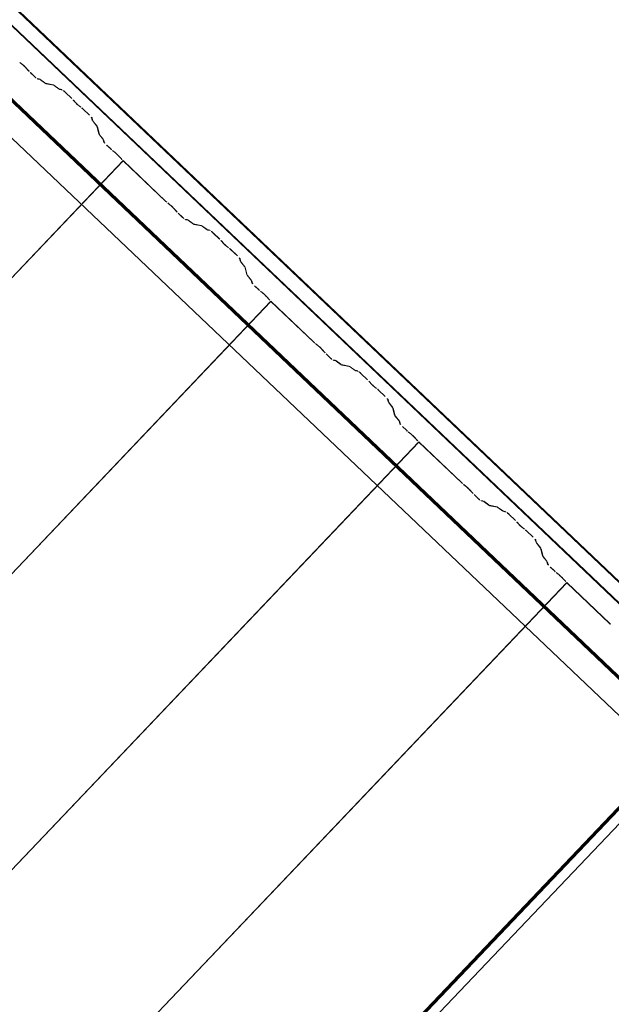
# Model space of a CAD drawing. Header units: metres. Extents: x 32343131.6 to 32343183.7, y 5699223.3 to 5699275.1.
# Tile 173 of 190: x 32343173.7 to 32343174.8, y 5699249.2 to 5699251. Entities that reach past the tile are written whole.
import ezdxf

# ---------------------------------------------------------------- set-up
doc = ezdxf.new("R2010")
doc.units = ezdxf.units.M
doc.layers.add('0-1', color=7, linetype='Continuous', lineweight=5)
for name, color, linetype, lineweight, true_color in [('A-ROOF-1', 7, 'Continuous', 5, 0xcccccc), ('E-POWR-CNDT-1', 5, 'Continuous', 70, 0x0000ff), ('S-BEAM-1', 7, 'Continuous', 5, 0xcccccc)]:
    doc.layers.add(name, color=color, linetype=linetype, lineweight=lineweight, true_color=true_color)

# ---------------------------------------------------------------- blocks, each defined once
blk = doc.blocks.new('Wasserleitblech - Wasserleitblech-3545865-TGA_190_LP5_GR_DA-TGA-01_G_')
at = {"layer": 'A-ROOF-1'}
for p, q in [((105.953, -7.7157), (71.177, 25.3695)), ((71.1777, 25.3702), (105.9537, -7.715)), ((105.9336, -7.7361), (71.1576, 25.3491)), ((105.9341, -7.7355), (71.1582, 25.3497)), ((97.0963, 0.4653), (91.352, 5.9303)), ((97.0963, 0.4653), (91.352, 5.9303))]:
    blk.add_line(p, q, dxfattribs=at)
blk = doc.blocks.new('ARC_190_LPX_FM_Stellplätze_rvt-1-TGA_190_LP5_GR_DA-TGA-01_G_')
at = {"layer": 'S-BEAM-1'}
for p, q in [((32343173.704, 5699250.9074), (32343173.7088, 5699250.9036)), ((32343173.7095, 5699250.9028), (32343173.7047, 5699250.9066)), ((32343173.7196, 5699250.8924), (32343173.7156, 5699250.897)), ((32343173.7164, 5699250.8963), (32343173.7205, 5699250.8918)), ((32343173.7309, 5699250.8815), (32343173.7233, 5699250.8886)), ((32343173.7234, 5699250.8887), (32343173.731, 5699250.8816)), ((32343173.7356, 5699250.8778), (32343173.74, 5699250.8769)), ((32343173.7411, 5699250.8759), (32343173.7366, 5699250.8768)), ((32343173.741, 5699250.8763), (32343173.7502, 5699250.8697)), ((32343173.7511, 5699250.8688), (32343173.7419, 5699250.8754)), ((32343173.751, 5699250.8692), (32343173.7655, 5699250.8663)), ((32343173.7666, 5699250.8652), (32343173.7521, 5699250.8682)), ((32343173.7665, 5699250.8657), (32343173.7757, 5699250.859)), ((32343173.7766, 5699250.8581), (32343173.7673, 5699250.8648)), ((32343173.7765, 5699250.8586), (32343173.7814, 5699250.8576)), ((32343173.7825, 5699250.8565), (32343173.7776, 5699250.8575)), ((32343173.7994, 5699250.841), (32343173.7871, 5699250.8528)), ((32343173.7872, 5699250.8529), (32343173.7995, 5699250.8411)), ((32343173.8047, 5699250.8353), (32343173.8029, 5699250.8375)), ((32343173.8038, 5699250.8367), (32343173.8056, 5699250.8345)), ((32343173.8128, 5699250.8276), (32343173.8151, 5699250.826)), ((32343173.8159, 5699250.825), (32343173.8136, 5699250.8267)), ((32343173.8197, 5699250.8219), (32343173.8321, 5699250.8102)), ((32343173.832, 5699250.8101), (32343173.8197, 5699250.8218)), ((32343173.8372, 5699250.8008), (32343173.836, 5699250.8056)), ((32343173.8371, 5699250.8046), (32343173.8383, 5699250.7998)), ((32343173.845, 5699250.7909), (32343173.8379, 5699250.7998)), ((32343173.8388, 5699250.799), (32343173.8459, 5699250.7901)), ((32343173.8491, 5699250.7759), (32343173.8455, 5699250.7902)), ((32343173.8466, 5699250.7892), (32343173.8502, 5699250.7748)), ((32343173.8569, 5699250.766), (32343173.8497, 5699250.7749)), ((32343173.8507, 5699250.7741), (32343173.8578, 5699250.7652)), ((32343173.8585, 5699250.7609), (32343173.8574, 5699250.7653)), ((32343173.8585, 5699250.7642), (32343173.8596, 5699250.7598)), ((32343173.871, 5699250.7482), (32343173.8635, 5699250.7553)), ((32343173.8636, 5699250.7554), (32343173.8711, 5699250.7483)), ((32343173.8743, 5699250.7455), (32343173.879, 5699250.7417)), ((32343173.8797, 5699250.7409), (32343173.875, 5699250.7447)), ((32343165.6313, 5699242.0422), (32343173.8936, 5699250.7267)), ((32343165.6313, 5699242.0422), (32343173.8936, 5699250.7267)), ((32343165.6314, 5699242.0422), (32343173.8937, 5699250.7268)), ((32343165.6314, 5699242.0422), (32343173.8937, 5699250.7268)), ((32343173.8899, 5699250.7305), (32343173.8859, 5699250.735)), ((32343173.8867, 5699250.7344), (32343173.8907, 5699250.7298)), ((32343173.8936, 5699250.7267), (32343173.8937, 5699250.7268)), ((32343173.8937, 5699250.7268), (32343173.8936, 5699250.7267)), ((32343173.9724, 5699250.6517), (32343173.8936, 5699250.7267)), ((32343173.8937, 5699250.7268), (32343173.9725, 5699250.6518)), ((32343173.9757, 5699250.649), (32343173.9804, 5699250.6452)), ((32343173.9812, 5699250.6444), (32343173.9764, 5699250.6482)), ((32343173.9913, 5699250.634), (32343173.9873, 5699250.6385)), ((32343173.9881, 5699250.6379), (32343173.9922, 5699250.6333)), ((32343174.0025, 5699250.623), (32343173.995, 5699250.6302)), ((32343173.9951, 5699250.6303), (32343174.0026, 5699250.6231)), ((32343174.0073, 5699250.6193), (32343174.0117, 5699250.6184)), ((32343174.0128, 5699250.6174), (32343174.0083, 5699250.6183)), ((32343174.0127, 5699250.6179), (32343174.0219, 5699250.6112)), ((32343174.0228, 5699250.6103), (32343174.0136, 5699250.6169)), ((32343174.0227, 5699250.6107), (32343174.0372, 5699250.6078)), ((32343174.0382, 5699250.6068), (32343174.0238, 5699250.6097)), ((32343174.0382, 5699250.6072), (32343174.0474, 5699250.6006)), ((32343174.0482, 5699250.5996), (32343174.039, 5699250.6063)), ((32343174.0482, 5699250.6001), (32343174.0531, 5699250.5991)), ((32343174.0542, 5699250.5981), (32343174.0492, 5699250.5991)), ((32343174.0711, 5699250.5826), (32343174.0588, 5699250.5943)), ((32343174.0589, 5699250.5944), (32343174.0712, 5699250.5827)), ((32343174.0763, 5699250.5768), (32343174.0746, 5699250.579)), ((32343174.0755, 5699250.5782), (32343174.0773, 5699250.576)), ((32343174.0845, 5699250.5692), (32343174.0868, 5699250.5675)), ((32343174.0876, 5699250.5666), (32343174.0853, 5699250.5682)), ((32343174.1037, 5699250.5516), (32343174.0913, 5699250.5633)), ((32343174.0914, 5699250.5634), (32343174.1038, 5699250.5517)), ((32343174.1089, 5699250.5423), (32343174.1077, 5699250.5472)), ((32343174.1088, 5699250.5462), (32343174.11, 5699250.5413)), ((32343174.1166, 5699250.5325), (32343174.1095, 5699250.5413)), ((32343174.1105, 5699250.5405), (32343174.1176, 5699250.5316)), ((32343174.1208, 5699250.5174), (32343174.1172, 5699250.5317)), ((32343174.1182, 5699250.5307), (32343174.1219, 5699250.5164)), ((32343174.1285, 5699250.5075), (32343174.1214, 5699250.5164)), ((32343174.1224, 5699250.5156), (32343174.1295, 5699250.5067)), ((32343174.1302, 5699250.5024), (32343174.129, 5699250.5068)), ((32343174.1301, 5699250.5058), (32343174.1313, 5699250.5014)), ((32343174.1427, 5699250.4897), (32343174.1352, 5699250.4968)), ((32343174.1353, 5699250.4969), (32343174.1428, 5699250.4898)), ((32343174.1459, 5699250.487), (32343174.1507, 5699250.4832)), ((32343174.1514, 5699250.4824), (32343174.1467, 5699250.4862)), ((32343165.903, 5699241.7837), (32343174.1653, 5699250.4682)), ((32343165.903, 5699241.7837), (32343174.1653, 5699250.4682)), ((32343165.9031, 5699241.7838), (32343174.1654, 5699250.4683)), ((32343165.9031, 5699241.7838), (32343174.1654, 5699250.4683)), ((32343174.1616, 5699250.472), (32343174.1576, 5699250.4765)), ((32343174.1584, 5699250.4759), (32343174.1624, 5699250.4713)), ((32343174.1653, 5699250.4682), (32343174.1654, 5699250.4683)), ((32343174.1654, 5699250.4683), (32343174.1653, 5699250.4682)), ((32343174.2441, 5699250.3932), (32343174.1653, 5699250.4682)), ((32343174.1654, 5699250.4683), (32343174.2442, 5699250.3933)), ((32343174.2474, 5699250.3905), (32343174.2521, 5699250.3867)), ((32343174.2528, 5699250.3859), (32343174.2481, 5699250.3897)), ((32343174.263, 5699250.3755), (32343174.259, 5699250.38)), ((32343174.2598, 5699250.3794), (32343174.2638, 5699250.3748)), ((32343174.2742, 5699250.3645), (32343174.2667, 5699250.3717)), ((32343174.2668, 5699250.3718), (32343174.2743, 5699250.3646)), ((32343174.2789, 5699250.3609), (32343174.2834, 5699250.36)), ((32343174.2845, 5699250.3589), (32343174.28, 5699250.3598)), ((32343174.2844, 5699250.3594), (32343174.2936, 5699250.3527)), ((32343174.2945, 5699250.3518), (32343174.2853, 5699250.3585)), ((32343174.2944, 5699250.3523), (32343174.3089, 5699250.3493)), ((32343174.3099, 5699250.3483), (32343174.2955, 5699250.3512)), ((32343174.3099, 5699250.3487), (32343174.3191, 5699250.3421)), ((32343174.3199, 5699250.3412), (32343174.3107, 5699250.3478)), ((32343174.3199, 5699250.3416), (32343174.3248, 5699250.3406)), ((32343174.3259, 5699250.3396), (32343174.3209, 5699250.3406)), ((32343174.3428, 5699250.3241), (32343174.3305, 5699250.3358)), ((32343174.3306, 5699250.3359), (32343174.3429, 5699250.3242)), ((32343174.348, 5699250.3183), (32343174.3462, 5699250.3205)), ((32343174.3472, 5699250.3197), (32343174.349, 5699250.3175)), ((32343174.3562, 5699250.3107), (32343174.3584, 5699250.309)), ((32343174.3593, 5699250.3081), (32343174.357, 5699250.3098)), ((32343174.3754, 5699250.2931), (32343174.363, 5699250.3048)), ((32343174.3631, 5699250.3049), (32343174.3754, 5699250.2932)), ((32343174.3806, 5699250.2838), (32343174.3794, 5699250.2887)), ((32343174.3804, 5699250.2877), (32343174.3817, 5699250.2828)), ((32343174.3883, 5699250.274), (32343174.3812, 5699250.2828)), ((32343174.3822, 5699250.282), (32343174.3893, 5699250.2732)), ((32343174.3925, 5699250.2589), (32343174.3888, 5699250.2732)), ((32343174.3899, 5699250.2722), (32343174.3936, 5699250.2579)), ((32343174.4002, 5699250.2491), (32343174.3931, 5699250.2579)), ((32343174.3941, 5699250.2571), (32343174.4012, 5699250.2483)), ((32343174.4019, 5699250.2439), (32343174.4007, 5699250.2483)), ((32343174.4018, 5699250.2473), (32343174.4029, 5699250.2429)), ((32343174.4069, 5699250.2385), (32343174.4145, 5699250.2313)), ((32343174.4144, 5699250.2312), (32343174.4069, 5699250.2384)), ((32343174.4176, 5699250.2285), (32343174.4224, 5699250.2247)), ((32343174.4231, 5699250.2239), (32343174.4183, 5699250.2277)), ((32343174.4333, 5699250.2135), (32343174.4292, 5699250.2181)), ((32343174.4301, 5699250.2174), (32343174.4341, 5699250.2128)), ((32343166.1747, 5699241.5252), (32343174.437, 5699250.2097)), ((32343166.1747, 5699241.5252), (32343174.437, 5699250.2097)), ((32343166.1748, 5699241.5253), (32343174.4371, 5699250.2098)), ((32343166.1748, 5699241.5253), (32343174.4371, 5699250.2098)), ((32343174.437, 5699250.2097), (32343174.4371, 5699250.2098)), ((32343174.4371, 5699250.2098), (32343174.437, 5699250.2097)), ((32343174.5158, 5699250.1347), (32343174.437, 5699250.2097)), ((32343174.4371, 5699250.2098), (32343174.5159, 5699250.1348)), ((32343174.5191, 5699250.132), (32343174.5238, 5699250.1282)), ((32343174.5245, 5699250.1274), (32343174.5198, 5699250.1312)), ((32343174.5347, 5699250.117), (32343174.5307, 5699250.1216)), ((32343174.5315, 5699250.1209), (32343174.5355, 5699250.1163)), ((32343174.5459, 5699250.1061), (32343174.5384, 5699250.1132)), ((32343174.5385, 5699250.1133), (32343174.546, 5699250.1062)), ((32343174.5506, 5699250.1024), (32343174.5551, 5699250.1015)), ((32343174.5561, 5699250.1004), (32343174.5517, 5699250.1014)), ((32343174.5561, 5699250.1009), (32343174.5653, 5699250.0942)), ((32343174.5661, 5699250.0933), (32343174.5569, 5699250.1)), ((32343174.5661, 5699250.0938), (32343174.5806, 5699250.0908)), ((32343174.5816, 5699250.0898), (32343174.5671, 5699250.0927)), ((32343174.5815, 5699250.0903), (32343174.5908, 5699250.0836)), ((32343174.5916, 5699250.0827), (32343174.5824, 5699250.0893)), ((32343174.5916, 5699250.0831), (32343174.5965, 5699250.0821)), ((32343174.5976, 5699250.0811), (32343174.5926, 5699250.0821)), ((32343174.6145, 5699250.0656), (32343174.6022, 5699250.0773)), ((32343174.6023, 5699250.0774), (32343174.6146, 5699250.0657)), ((32343174.6197, 5699250.0598), (32343174.6179, 5699250.062)), ((32343174.6189, 5699250.0612), (32343174.6207, 5699250.059)), ((32343174.6278, 5699250.0522), (32343174.6301, 5699250.0505)), ((32343174.631, 5699250.0496), (32343174.6287, 5699250.0513)), ((32343174.647, 5699250.0346), (32343174.6347, 5699250.0464)), ((32343174.6348, 5699250.0465), (32343174.6471, 5699250.0347)), ((32343174.6523, 5699250.0253), (32343174.651, 5699250.0302)), ((32343174.6521, 5699250.0292), (32343174.6534, 5699250.0243)), ((32343174.66, 5699250.0155), (32343174.6529, 5699250.0244)), ((32343174.6539, 5699250.0236), (32343174.661, 5699250.0147)), ((32343174.6642, 5699250.0004), (32343174.6605, 5699250.0147)), ((32343174.6616, 5699250.0137), (32343174.6653, 5699249.9994)), ((32343174.6719, 5699249.9906), (32343174.6648, 5699249.9995)), ((32343174.6658, 5699249.9986), (32343174.6729, 5699249.9898)), ((32343174.6735, 5699249.9854), (32343174.6724, 5699249.9898)), ((32343174.6735, 5699249.9888), (32343174.6746, 5699249.9844)), ((32343174.6861, 5699249.9727), (32343174.6785, 5699249.9799)), ((32343174.6786, 5699249.98), (32343174.6861, 5699249.9728)), ((32343174.6893, 5699249.97), (32343174.6941, 5699249.9662)), ((32343174.6948, 5699249.9654), (32343174.69, 5699249.9692)), ((32343166.4464, 5699241.2667), (32343174.7087, 5699249.9512)), ((32343166.4464, 5699241.2667), (32343174.7087, 5699249.9512)), ((32343166.4465, 5699241.2668), (32343174.7088, 5699249.9513)), ((32343166.4465, 5699241.2668), (32343174.7088, 5699249.9513)), ((32343174.705, 5699249.955), (32343174.7009, 5699249.9596)), ((32343174.7018, 5699249.9589), (32343174.7058, 5699249.9544)), ((32343174.7087, 5699249.9512), (32343174.7088, 5699249.9513)), ((32343174.7088, 5699249.9513), (32343174.7087, 5699249.9512)), ((32343174.7875, 5699249.8762), (32343174.7087, 5699249.9512)), ((32343174.7088, 5699249.9513), (32343174.7876, 5699249.8763)), ((32343166.8114, 5699241.1063), (32343174.8983, 5699249.6066)), ((32343166.8114, 5699241.1063), (32343174.8983, 5699249.6066)), ((32343166.8114, 5699241.1063), (32343174.8983, 5699249.6066)), ((32343166.8114, 5699241.1063), (32343174.8983, 5699249.6066))]:
    blk.add_line(p, q, dxfattribs=at)
for centre, major_axis, ratio, start_param, end_param in [((32343173.7123, 5699250.8997), (-0.00543, 0.00517), 0.087156, 3.927882, 5.496895), ((32343173.7123, 5699250.8997), (-0.00435, 0.00414), 0.087156, 3.927882, 5.496895), ((32343173.7238, 5699250.8891), (-0.00543, 0.00517), 0.087156, 0.786293, 1.570797), ((32343173.7238, 5699250.8891), (-0.00435, 0.00414), 0.087156, 0.78629, 1.570796), ((32343173.7313, 5699250.882), (-0.00543, 0.00517), 0.087156, 1.570797, 3.003604), ((32343173.7313, 5699250.882), (-0.00435, 0.00414), 0.087156, 1.570797, 3.003601), ((32343173.7453, 5699250.8717), (-0.00543, 0.00517), 0.087156, 5.711274, 6.145196), ((32343173.7453, 5699250.8717), (-0.00435, 0.00414), 0.087156, 5.711273, 6.1452), ((32343173.7468, 5699250.8734), (-0.00435, 0.00414), 0.087156, 2.56968, 3.003598), ((32343173.7468, 5699250.8734), (-0.00543, 0.00517), 0.087156, 2.569685, 3.003604), ((32343173.7708, 5699250.8611), (-0.00543, 0.00517), 0.087156, 5.711274, 6.145196), ((32343173.7708, 5699250.8611), (-0.00435, 0.00414), 0.087156, 5.711273, 6.145197), ((32343173.7722, 5699250.8627), (-0.00435, 0.00414), 0.087156, 2.56968, 3.003601), ((32343173.7722, 5699250.8627), (-0.00543, 0.00517), 0.087156, 2.569685, 3.003604), ((32343173.7867, 5699250.8524), (-0.00543, 0.00517), 0.087156, 4.712389, 6.145196), ((32343173.7867, 5699250.8524), (-0.00435, 0.00414), 0.087156, 4.712389, 6.145195), ((32343173.7991, 5699250.8407), (-0.00435, 0.00414), 0.087156, 3.74101, 4.712389), ((32343173.7991, 5699250.8407), (-0.00543, 0.00517), 0.087156, 3.741008, 4.712389), ((32343173.8094, 5699250.8313), (-0.00543, 0.00517), 0.087156, 0.599418, 2.542176), ((32343173.8094, 5699250.8313), (-0.00435, 0.00414), 0.087156, 0.599417, 2.54218), ((32343173.8193, 5699250.8214), (-0.00543, 0.00517), 0.087155, 4.712389, 5.683768), ((32343173.8193, 5699250.8214), (-0.00435, 0.00414), 0.087155, 4.712389, 5.683768), ((32343173.8316, 5699250.8097), (-0.00435, 0.00414), 0.087156, 3.279581, 4.712389), ((32343173.8316, 5699250.8097), (-0.00543, 0.00517), 0.087156, 3.279583, 4.712389), ((32343173.8427, 5699250.7957), (-0.00543, 0.00517), 0.087156, 0.137992, 0.571912), ((32343173.8427, 5699250.7957), (-0.00435, 0.00414), 0.087156, 0.137989, 0.571915), ((32343173.8411, 5699250.7942), (-0.00435, 0.00414), 0.087156, 3.279581, 3.713503), ((32343173.8411, 5699250.7942), (-0.00543, 0.00517), 0.087155, 3.279582, 3.713505), ((32343173.8546, 5699250.7708), (-0.00543, 0.00517), 0.087156, 0.137994, 0.571912), ((32343173.8546, 5699250.7708), (-0.00435, 0.00414), 0.087156, 0.137989, 0.571914), ((32343173.853, 5699250.7693), (-0.00435, 0.00414), 0.087156, 3.279581, 3.713506), ((32343173.853, 5699250.7693), (-0.00543, 0.00517), 0.087156, 3.279582, 3.713505), ((32343173.8639, 5699250.7558), (-0.00543, 0.00517), 0.087156, 0.13799, 1.570796), ((32343173.8639, 5699250.7558), (-0.00435, 0.00414), 0.087156, 0.137989, 1.570796), ((32343173.8714, 5699250.7486), (-0.00543, 0.00517), 0.087156, 1.570797, 2.355303), ((32343173.8714, 5699250.7486), (-0.00435, 0.00414), 0.087156, 1.570797, 2.3553), ((32343173.8825, 5699250.7377), (-0.00543, 0.00517), 0.087156, 3.92788, 5.496895), ((32343173.8825, 5699250.7377), (-0.00435, 0.00414), 0.087156, 3.927882, 5.496896), ((32343173.8941, 5699250.7271), (-0.00543, 0.00517), 0.087156, 0.786288, 1.570796), ((32343173.8941, 5699250.7271), (-0.00435, 0.00414), 0.087156, 0.78629, 1.570796), ((32343173.9729, 5699250.6522), (-0.00543, 0.00517), 0.087156, 1.570796, 2.355303), ((32343173.9729, 5699250.6522), (-0.00435, 0.00414), 0.087156, 1.570796, 2.355306), ((32343173.984, 5699250.6412), (-0.00543, 0.00517), 0.087156, 3.927883, 5.496895), ((32343173.984, 5699250.6412), (-0.00435, 0.00414), 0.087156, 3.927883, 5.496894), ((32343173.9955, 5699250.6306), (-0.00543, 0.00517), 0.087156, 0.786293, 1.570797), ((32343173.9955, 5699250.6306), (-0.00435, 0.00414), 0.087156, 0.78629, 1.570797), ((32343174.003, 5699250.6235), (-0.00543, 0.00517), 0.087155, 1.570796, 3.003604), ((32343174.003, 5699250.6235), (-0.00435, 0.00414), 0.087156, 1.570797, 3.003607), ((32343174.017, 5699250.6133), (-0.00543, 0.00517), 0.087156, 5.711274, 6.145196), ((32343174.017, 5699250.6133), (-0.00435, 0.00414), 0.087156, 5.711273, 6.145199), ((32343174.0184, 5699250.6149), (-0.00435, 0.00414), 0.087156, 2.56968, 3.003601), ((32343174.0184, 5699250.6149), (-0.00543, 0.00517), 0.087156, 2.569685, 3.003603), ((32343174.0425, 5699250.6026), (-0.00543, 0.00517), 0.087156, 5.711273, 6.145196), ((32343174.0425, 5699250.6026), (-0.00435, 0.00414), 0.087156, 5.711273, 6.145198), ((32343174.0439, 5699250.6042), (-0.00435, 0.00414), 0.087156, 2.569681, 3.0036), ((32343174.0439, 5699250.6042), (-0.00543, 0.00517), 0.087156, 2.569686, 3.003603), ((32343174.0584, 5699250.5939), (-0.00543, 0.00517), 0.087156, 4.712389, 6.145196), ((32343174.0584, 5699250.5939), (-0.00435, 0.00414), 0.087156, 4.712389, 6.145196), ((32343174.0708, 5699250.5822), (-0.00435, 0.00414), 0.087156, 3.741009, 4.712389), ((32343174.0708, 5699250.5822), (-0.00543, 0.00517), 0.087156, 3.741009, 4.712389), ((32343174.0811, 5699250.5728), (-0.00543, 0.00517), 0.087156, 0.599418, 2.542176), ((32343174.0811, 5699250.5728), (-0.00435, 0.00414), 0.087155, 0.599418, 2.542176), ((32343174.091, 5699250.5629), (-0.00543, 0.00517), 0.087156, 4.712389, 5.683768), ((32343174.091, 5699250.5629), (-0.00435, 0.00414), 0.087156, 4.712389, 5.683774), ((32343174.1033, 5699250.5512), (-0.00435, 0.00414), 0.087156, 3.279581, 4.712389), ((32343174.1033, 5699250.5512), (-0.00543, 0.00517), 0.087156, 3.279583, 4.712389), ((32343174.1144, 5699250.5372), (-0.00543, 0.00517), 0.087156, 0.137992, 0.571912), ((32343174.1144, 5699250.5372), (-0.00435, 0.00414), 0.087156, 0.137989, 0.571913), ((32343174.1128, 5699250.5357), (-0.00435, 0.00414), 0.087155, 3.279582, 3.713505), ((32343174.1128, 5699250.5357), (-0.00543, 0.00517), 0.087155, 3.279585, 3.713505), ((32343174.1262, 5699250.5123), (-0.00543, 0.00517), 0.087156, 0.137988, 0.571912), ((32343174.1262, 5699250.5123), (-0.00435, 0.00414), 0.087156, 0.137989, 0.571914), ((32343174.1247, 5699250.5108), (-0.00435, 0.00414), 0.087156, 3.279581, 3.713502), ((32343174.1247, 5699250.5108), (-0.00543, 0.00517), 0.087156, 3.279581, 3.713505), ((32343174.1356, 5699250.4973), (-0.00543, 0.00517), 0.087156, 0.13799, 1.570796), ((32343174.1356, 5699250.4973), (-0.00435, 0.00414), 0.087156, 0.137989, 1.570796), ((32343174.1431, 5699250.4902), (-0.00543, 0.00517), 0.087156, 1.570797, 2.355303), ((32343174.1431, 5699250.4902), (-0.00435, 0.00414), 0.087156, 1.570797, 2.355302), ((32343174.1542, 5699250.4792), (-0.00543, 0.00517), 0.087156, 3.92788, 5.496895), ((32343174.1542, 5699250.4792), (-0.00435, 0.00414), 0.087156, 3.927883, 5.496899), ((32343174.1657, 5699250.4687), (-0.00543, 0.00517), 0.087156, 0.786286, 1.570796), ((32343174.1657, 5699250.4687), (-0.00435, 0.00414), 0.087155, 0.78629, 1.570796), ((32343174.2446, 5699250.3937), (-0.00543, 0.00517), 0.087156, 1.570796, 2.355303), ((32343174.2446, 5699250.3937), (-0.00435, 0.00414), 0.087156, 1.570796, 2.355305), ((32343174.2557, 5699250.3827), (-0.00543, 0.00517), 0.087156, 3.927884, 5.496895), ((32343174.2557, 5699250.3827), (-0.00435, 0.00414), 0.087155, 3.927883, 5.496894), ((32343174.2672, 5699250.3722), (-0.00543, 0.00517), 0.087156, 0.786289, 1.570796), ((32343174.2672, 5699250.3722), (-0.00435, 0.00414), 0.087156, 0.78629, 1.570796), ((32343174.2747, 5699250.365), (-0.00543, 0.00517), 0.087156, 1.570796, 3.003604), ((32343174.2747, 5699250.365), (-0.00435, 0.00414), 0.087156, 1.570796, 3.003607), ((32343174.2887, 5699250.3548), (-0.00543, 0.00517), 0.087156, 5.711274, 6.145196), ((32343174.2887, 5699250.3548), (-0.00435, 0.00414), 0.087156, 5.711273, 6.145197), ((32343174.2901, 5699250.3564), (-0.00435, 0.00414), 0.087156, 2.569681, 3.003607), ((32343174.2901, 5699250.3564), (-0.00543, 0.00517), 0.087156, 2.569682, 3.003603), ((32343174.3142, 5699250.3441), (-0.00543, 0.00517), 0.087156, 5.711274, 6.145196), ((32343174.3142, 5699250.3441), (-0.00435, 0.00414), 0.087156, 5.711273, 6.145198), ((32343174.3156, 5699250.3458), (-0.00435, 0.00414), 0.087156, 2.56968, 3.003605), ((32343174.3156, 5699250.3458), (-0.00543, 0.00517), 0.087156, 2.569683, 3.003603), ((32343174.3301, 5699250.3354), (-0.00543, 0.00517), 0.087156, 4.712389, 6.145196), ((32343174.3301, 5699250.3354), (-0.00435, 0.00414), 0.087156, 4.712389, 6.145195), ((32343174.3424, 5699250.3237), (-0.00435, 0.00414), 0.087156, 3.74101, 4.712389), ((32343174.3424, 5699250.3237), (-0.00543, 0.00517), 0.087156, 3.741009, 4.712389), ((32343174.3528, 5699250.3143), (-0.00543, 0.00517), 0.087156, 0.599418, 2.542175), ((32343174.3528, 5699250.3143), (-0.00435, 0.00414), 0.087156, 0.599417, 2.542175), ((32343174.3627, 5699250.3045), (-0.00543, 0.00517), 0.087156, 4.712389, 5.683768), ((32343174.3627, 5699250.3045), (-0.00435, 0.00414), 0.087156, 4.712389, 5.68377), ((32343174.375, 5699250.2927), (-0.00435, 0.00414), 0.087155, 3.279582, 4.712389), ((32343174.375, 5699250.2927), (-0.00543, 0.00517), 0.087155, 3.279585, 4.71239), ((32343174.386, 5699250.2788), (-0.00543, 0.00517), 0.087155, 0.137991, 0.571912), ((32343174.386, 5699250.2788), (-0.00435, 0.00414), 0.087156, 0.137988, 0.571915), ((32343174.3845, 5699250.2773), (-0.00435, 0.00414), 0.087155, 3.279582, 3.713504), ((32343174.3845, 5699250.2773), (-0.00543, 0.00517), 0.087155, 3.279584, 3.713505), ((32343174.3979, 5699250.2538), (-0.00543, 0.00517), 0.087156, 0.137989, 0.571912), ((32343174.3979, 5699250.2538), (-0.00435, 0.00414), 0.087156, 0.137989, 0.571912), ((32343174.3964, 5699250.2523), (-0.00435, 0.00414), 0.087156, 3.279581, 3.713502), ((32343174.3964, 5699250.2523), (-0.00543, 0.00517), 0.087156, 3.279581, 3.713505), ((32343174.4073, 5699250.2388), (-0.00543, 0.00517), 0.087156, 0.13799, 1.570796), ((32343174.4073, 5699250.2388), (-0.00435, 0.00414), 0.087156, 0.137989, 1.570797), ((32343174.4148, 5699250.2317), (-0.00543, 0.00517), 0.087156, 1.570796, 2.355303), ((32343174.4148, 5699250.2317), (-0.00435, 0.00414), 0.087156, 1.570797, 2.355303), ((32343174.4259, 5699250.2207), (-0.00543, 0.00517), 0.087156, 3.92788, 5.496895), ((32343174.4259, 5699250.2207), (-0.00435, 0.00414), 0.087156, 3.927883, 5.496899), ((32343174.4374, 5699250.2102), (-0.00543, 0.00517), 0.087155, 0.786292, 1.570797), ((32343174.4374, 5699250.2102), (-0.00435, 0.00414), 0.087156, 0.78629, 1.570797), ((32343174.5162, 5699250.1352), (-0.00543, 0.00517), 0.087156, 1.570796, 2.355302), ((32343174.5162, 5699250.1352), (-0.00435, 0.00414), 0.087156, 1.570796, 2.355307), ((32343174.5273, 5699250.1242), (-0.00543, 0.00517), 0.087156, 3.927883, 5.496895), ((32343174.5273, 5699250.1242), (-0.00435, 0.00414), 0.087156, 3.927883, 5.496891), ((32343174.5389, 5699250.1137), (-0.00543, 0.00517), 0.087156, 0.786291, 1.570796), ((32343174.5389, 5699250.1137), (-0.00435, 0.00414), 0.087156, 0.78629, 1.570796), ((32343174.5464, 5699250.1065), (-0.00543, 0.00517), 0.087156, 1.570796, 3.003604), ((32343174.5464, 5699250.1065), (-0.00435, 0.00414), 0.087156, 1.570796, 3.003606), ((32343174.5604, 5699250.0963), (-0.00543, 0.00517), 0.087156, 5.711274, 6.145196), ((32343174.5604, 5699250.0963), (-0.00435, 0.00414), 0.087156, 5.711273, 6.145198), ((32343174.5618, 5699250.0979), (-0.00435, 0.00414), 0.087156, 2.569681, 3.003605), ((32343174.5618, 5699250.0979), (-0.00543, 0.00517), 0.087156, 2.569682, 3.003604), ((32343174.5859, 5699250.0857), (-0.00543, 0.00517), 0.087156, 5.711274, 6.145196), ((32343174.5859, 5699250.0857), (-0.00435, 0.00414), 0.087156, 5.711273, 6.145198), ((32343174.5873, 5699250.0873), (-0.00435, 0.00414), 0.087156, 2.569681, 3.003607), ((32343174.5873, 5699250.0873), (-0.00543, 0.00517), 0.087156, 2.569681, 3.003604), ((32343174.6018, 5699250.077), (-0.00543, 0.00517), 0.087156, 4.712389, 6.145196), ((32343174.6018, 5699250.077), (-0.00435, 0.00414), 0.087156, 4.712389, 6.145204), ((32343174.6141, 5699250.0652), (-0.00435, 0.00414), 0.087155, 3.74101, 4.712389), ((32343174.6141, 5699250.0652), (-0.00543, 0.00517), 0.087156, 3.74101, 4.712389), ((32343174.6245, 5699250.0558), (-0.00543, 0.00517), 0.087156, 0.599418, 2.542175), ((32343174.6245, 5699250.0558), (-0.00435, 0.00414), 0.087156, 0.599417, 2.542175), ((32343174.6344, 5699250.046), (-0.00543, 0.00517), 0.087156, 4.712389, 5.683768), ((32343174.6344, 5699250.046), (-0.00435, 0.00414), 0.087156, 4.712389, 5.68377), ((32343174.6467, 5699250.0343), (-0.00435, 0.00414), 0.087156, 3.279582, 4.712389), ((32343174.6467, 5699250.0343), (-0.00543, 0.00517), 0.087156, 3.27958, 4.712389), ((32343174.6577, 5699250.0203), (-0.00543, 0.00517), 0.087156, 0.137991, 0.571912), ((32343174.6577, 5699250.0203), (-0.00435, 0.00414), 0.087156, 0.137989, 0.571913), ((32343174.6562, 5699250.0188), (-0.00435, 0.00414), 0.087156, 3.279582, 3.713504), ((32343174.6562, 5699250.0188), (-0.00543, 0.00517), 0.087156, 3.279576, 3.713505), ((32343174.6696, 5699249.9954), (-0.00543, 0.00517), 0.087156, 0.137985, 0.571912), ((32343174.6696, 5699249.9954), (-0.00435, 0.00414), 0.087155, 0.13799, 0.571918), ((32343174.6681, 5699249.9939), (-0.00435, 0.00414), 0.087156, 3.279581, 3.713502), ((32343174.6681, 5699249.9939), (-0.00543, 0.00517), 0.087156, 3.279581, 3.713505), ((32343174.679, 5699249.9804), (-0.00543, 0.00517), 0.087156, 0.13799, 1.570797), ((32343174.679, 5699249.9804), (-0.00435, 0.00414), 0.087156, 0.137989, 1.570797), ((32343174.6865, 5699249.9732), (-0.00435, 0.00414), 0.087156, 1.570796, 2.355304), ((32343174.6865, 5699249.9732), (-0.00543, 0.00517), 0.087156, 1.570796, 2.355302), ((32343174.6976, 5699249.9622), (-0.00543, 0.00517), 0.087156, 3.92788, 5.496895), ((32343174.6976, 5699249.9622), (-0.00435, 0.00414), 0.087156, 3.927883, 5.496889), ((32343174.7091, 5699249.9517), (-0.00543, 0.00517), 0.087155, 0.786292, 1.570797), ((32343174.7091, 5699249.9517), (-0.00435, 0.00414), 0.087155, 0.78629, 1.570797), ((32343174.7879, 5699249.8767), (-0.00543, 0.00517), 0.087156, 1.570796, 2.355303), ((32343174.7879, 5699249.8767), (-0.00435, 0.00414), 0.087156, 1.570796, 2.355308)]:
    blk.add_ellipse(centre, major_axis=major_axis, ratio=ratio, start_param=start_param, end_param=end_param, dxfattribs=at)
at = {"layer": 'A-ROOF-1'}
blk.add_blockref('Wasserleitblech - Wasserleitblech-3545865-TGA_190_LP5_GR_DA-TGA-01_G_', (32343077.7673, 5699249.1855), dxfattribs=at)

msp = doc.modelspace()

# ---------------------------------------------------------------- linework, layer by layer
at = {"layer": 'E-POWR-CNDT-1'}
for p, q in [((32343174.88269, 5699249.70176), (32343166.27518, 5699257.89077)), ((32343166.79511, 5699241.1182), (32343174.88133, 5699249.61764))]:
    msp.add_line(p, q, dxfattribs=at)

# ---------------------------------------------------------------- block references
at = {"layer": '0-1'}
msp.add_blockref('ARC_190_LPX_FM_Stellplätze_rvt-1-TGA_190_LP5_GR_DA-TGA-01_G_', (0, 0), dxfattribs=at)

doc.saveas('drawing.dxf')
